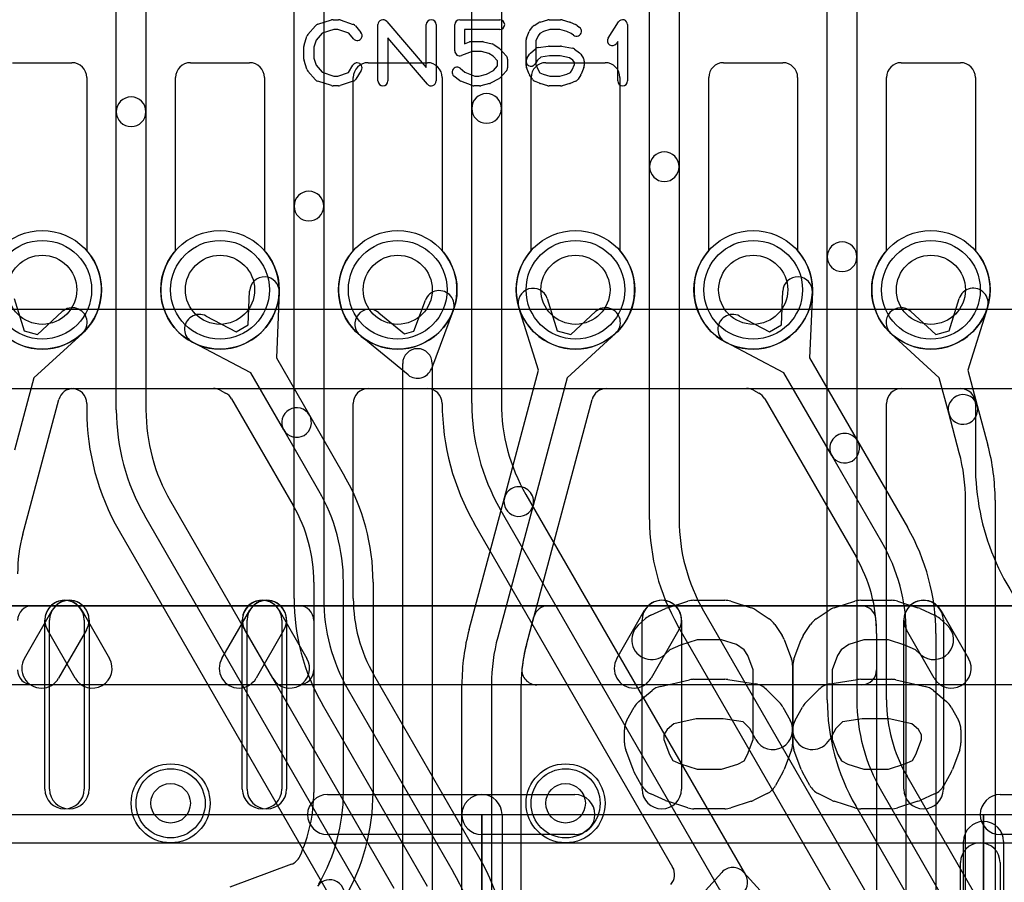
# Model space of a CAD drawing. Extents: x 0 to 20.5, y -0.5 to 20.
# Tile 22 of 25: x 7.6 to 12.6, y 13.1 to 17.5. Entities that reach past the tile are written whole.
import ezdxf

# ---------------------------------------------------------------- set-up
doc = ezdxf.new("R2010")
doc.units = 0
for name, color, linetype in [('Hole', 1, 'CONTINUOUS'), ('L1', 3, 'CONTINUOUS'), ('L2', 3, 'CONTINUOUS'), ('L3', 3, 'CONTINUOUS'), ('L4', 3, 'CONTINUOUS'), ('PartsArea-A', 111, 'CONTINUOUS'), ('PartsArea-B', 111, 'CONTINUOUS'), ('PartsSilk-A', 221, 'CONTINUOUS'), ('PartsSilk-B', 221, 'CONTINUOUS'), ('Resist-A', 2, 'CONTINUOUS'), ('Resist-B', 2, 'CONTINUOUS'), ('Silk-A', 140, 'CONTINUOUS'), ('Silk-B', 140, 'CONTINUOUS')]:
    doc.layers.add(name, color=color, linetype=linetype)

msp = doc.modelspace()

# ---------------------------------------------------------------- linework, layer by layer
at = {"layer": 'Hole'}
for centre, radius in [((7.75, 16.1), 0.175), ((8.65, 16.1), 0.175), ((9.55, 16.1), 0.175), ((10.45, 16.1), 0.175), ((11.35, 16.1), 0.175), ((12.25, 16.1), 0.175), ((8.4, 13.5), 0.1), ((10.4, 13.5), 0.1)]:
    msp.add_circle(centre, radius, dxfattribs=at)
at = {"layer": 'L1'}
for p, q in [((7.6, 17.25), (7.9, 17.25)), ((8.5, 17.25), (8.8, 17.25)), ((9.4, 17.25), (9.7, 17.25)), ((10.3, 17.25), (10.6, 17.25)), ((11.2, 17.25), (11.5, 17.25)), ((12.1, 17.25), (12.4, 17.25)), ((7.975, 17.175), (7.975, 16.29843)), ((8.425, 16.29843), (8.425, 17.175)), ((8.875, 17.175), (8.875, 16.29843)), ((9.325, 16.29843), (9.325, 17.175)), ((9.775, 17.175), (9.775, 16.29843)), ((10.225, 16.29843), (10.225, 17.175)), ((10.675, 17.175), (10.675, 16.29843)), ((11.125, 16.29843), (11.125, 17.175)), ((11.575, 17.175), (11.575, 16.29843)), ((12.025, 16.29843), (12.025, 17.175)), ((12.475, 17.175), (12.475, 16.29843)), ((7.60686, 16.05515), (7.65797, 15.89201)), ((8.79273, 15.92288), (8.79987, 16.09373)), ((8.94973, 16.08747), (8.93583, 15.75492)), ((10.30686, 16.05515), (10.35797, 15.89201)), ((11.49273, 15.92288), (11.49987, 16.09373)), ((11.64973, 16.08747), (11.63583, 15.75492)), ((12.34203, 15.89201), (12.39314, 16.05515)), ((9.6314, 15.89037), (9.69039, 16.04719)), ((10.26322, 15.69269), (10.16372, 16.01031)), ((12.53628, 16.01031), (12.43678, 15.69268)), ((7.72569, 15.87384), (7.85154, 15.98959)), ((8.5805, 15.96708), (8.732, 15.88785)), ((9.45482, 15.98407), (9.58431, 15.87776)), ((9.83079, 15.99437), (9.7202, 15.70037)), ((10.42569, 15.87384), (10.55154, 15.98959)), ((11.2805, 15.96708), (11.432, 15.88785)), ((12.14846, 15.98959), (12.27431, 15.87384)), ((8.732, 15.88785), (8.79273, 15.92288)), ((11.432, 15.88785), (11.49273, 15.92288)), ((7.65797, 15.89201), (7.72569, 15.87384)), ((7.95308, 15.87919), (7.7081, 15.65386)), ((9.60241, 15.66881), (9.35964, 15.86813)), ((9.58431, 15.87776), (9.6314, 15.89037)), ((10.35797, 15.89201), (10.42569, 15.87384)), ((10.65308, 15.87919), (10.4081, 15.65386)), ((12.2919, 15.65387), (12.04692, 15.87919)), ((12.27431, 15.87384), (12.34203, 15.89201)), ((8.80594, 15.67991), (8.51098, 15.83416)), ((11.50593, 15.67991), (11.21098, 15.83416)), ((8.93583, 15.75492), (9.10296, 15.46544)), ((9.575, 8.99499), (9.575, 15.72678)), ((9.725, 15.72678), (9.725, 8.99499)), ((11.63583, 15.75492), (11.87795, 15.33554)), ((8.97306, 15.39044), (8.80594, 15.67991)), ((10.09024, 15.04713), (10.26322, 15.69269)), ((11.74805, 15.26054), (11.50593, 15.67991)), ((12.43678, 15.69268), (12.48475, 15.51365)), ((7.7081, 15.65386), (7.61013, 15.28823)), ((10.4081, 15.65386), (10.23512, 15.00831)), ((12.33987, 15.47483), (12.2919, 15.65387)), ((7.90652, 15.59996), (8.61664, 15.59996)), ((8.65137, 15.59143), (8.67848, 15.57726)), ((10.60652, 15.59996), (11.31664, 15.59996)), ((11.35137, 15.59143), (11.37848, 15.57726)), ((7.65145, 14.86273), (7.8341, 15.54439)), ((8.70868, 15.5483), (9.02114, 15.00708)), ((10.20145, 14.30288), (10.5341, 15.54439)), ((11.40868, 15.5483), (11.87113, 14.74729)), ((12.48475, 15.51365), (12.53837, 15.31357)), ((9.10296, 15.46544), (9.28098, 15.1571)), ((12.39348, 15.27475), (12.33987, 15.47483)), ((9.15107, 15.0821), (8.97306, 15.39044)), ((11.87795, 15.33554), (12.13097, 14.89732)), ((12.00107, 14.82232), (11.74805, 15.26054)), ((9.91163, 14.38053), (10.09024, 15.04713)), ((10.23512, 15.00831), (10.05652, 14.34171)), ((12.425, 11.46437), (12.425, 15.03533)), ((12.575, 15.03533), (12.575, 11.46437)), ((9.12496, 14.6196), (9.12496, 14.17497)), ((9.275, 13.55537), (9.275, 14.6196)), ((9.425, 14.6196), (9.425, 13.55537)), ((7.70001, 14.5), (9.04999, 14.5)), ((10.3118, 14.5), (11.89695, 14.5)), ((9.12496, 14.42503), (9.12496, 13.55537)), ((10.20145, 14.30288), (10.23938, 14.44443)), ((11.97496, 14.35981), (11.97496, 14.17497)), ((11.97496, 14.35981), (11.97496, 12.89441)), ((12.125, 11.55231), (12.125, 14.3598)), ((12.275, 14.3598), (12.275, 11.55231)), ((9.04999, 14.1), (7.70001, 14.1)), ((9.875, 8.84115), (9.875, 14.10231)), ((10.025, 14.10231), (10.025, 8.84115)), ((10.17504, 8.84115), (10.17504, 14.10231)), ((11.89999, 14.1), (10.25379, 14.1)), ((9.01153, 13.19144), (8.69956, 13.0755))]:
    msp.add_line(p, q, dxfattribs=at)
for centre, radius in [((7.75, 16.1), 0.3), ((8.65, 16.1), 0.3), ((9.55, 16.1), 0.3), ((10.45, 16.1), 0.3), ((11.35, 16.1), 0.3), ((12.25, 16.1), 0.3), ((8.4, 13.5), 0.2), ((10.4, 13.5), 0.2)]:
    msp.add_circle(centre, radius, dxfattribs=at)
for centre, radius, start, end in [((7.9, 17.175), 0.075, 0, 90), ((8.5, 17.175), 0.075, 90, 180), ((8.8, 17.175), 0.075, 0, 90), ((9.4, 17.175), 0.075, 90, 180), ((9.7, 17.175), 0.075, 0, 90), ((10.3, 17.175), 0.075, 90, 180), ((10.6, 17.175), 0.075, 0, 90), ((11.2, 17.175), 0.075, 90, 180), ((11.5, 17.175), 0.075, 0, 90), ((12.1, 17.175), 0.075, 90, 180), ((12.4, 17.175), 0.075, 0, 90), ((7.75, 16.1), 0.3, 138.59057, 41.40943), ((8.65, 16.1), 0.3, 138.59057, 41.40943), ((9.55, 16.1), 0.3, 138.59057, 41.40943), ((10.45, 16.1), 0.3, 138.59057, 41.40943), ((11.35, 16.1), 0.3, 138.59057, 41.40943), ((12.25, 16.1), 0.3, 138.59057, 41.40943), ((8.8748, 16.0906), 0.075, -2.39199, 177.60652), ((11.5748, 16.0906), 0.075, -2.39199, 177.60652), ((10.23529, 16.03273), 0.075, 17.39367, -162.60636), ((12.46471, 16.03273), 0.075, -17.39367, 162.60636), ((9.76059, 16.02078), 0.075, -20.61684, 159.38589), ((7.90231, 15.93439), 0.075, -47.39381, 132.60702), ((10.60231, 15.93439), 0.075, -47.39381, 132.60702), ((12.09769, 15.93439), 0.075, 47.39381, -132.60702), ((8.54574, 15.90062), 0.075, 62.38947, -117.60774), ((9.40723, 15.9261), 0.075, 50.61599, -129.38682), ((11.24574, 15.90062), 0.075, 62.38947, -117.60774), ((9.65, 15.72678), 0.075, 0, 180), ((9.65, 15.72678), 0.075, -129.38401, -20.61684), ((7.90652, 15.52499), 0.07497, 90, 165.0036), ((8.61664, 15.52499), 0.07497, 62.4027, 90), ((8.64375, 15.51082), 0.07497, 29.99513, 62.4027), ((10.60652, 15.52499), 0.07497, 90, 165.0036), ((11.31664, 15.52499), 0.07497, 62.4027, 90), ((11.34375, 15.51082), 0.07497, 29.99513, 62.4027), ((12.41231, 15.49424), 0.075, 14.99982, -165.00034), ((12.41231, 15.49424), 0.075, -165.00018, 14.99974), ((9.03801, 15.42794), 0.075, 30.00073, -150.00002), ((9.03801, 15.42794), 0.075, -149.99927, 29.99974), ((11.813, 15.29804), 0.075, 30.00073, -149.99867), ((11.813, 15.29804), 0.075, -149.99927, 29.99937), ((11.5, 15.03533), 1.075, 0, 15.00069), ((11.5, 15.03533), 0.925, 0, 15.00076), ((8.35, 14.6196), 1.075, 0, 29.99993), ((8.35, 14.6196), 0.925, 0, 30.00011), ((10.16268, 15.02772), 0.075, -14.99982, 165.0004), ((10.16268, 15.02772), 0.075, 165.00018, -15.00017), ((8.35, 14.61961), 0.77496, -0.00074, 29.99918), ((8.4, 14.66215), 0.77496, 164.99953, 180), ((11.2, 14.35981), 1.075, -0.00053, 30.00065), ((11.2, 14.35981), 0.925, -0.00062, 30.00064), ((11.2, 14.3598), 0.77496, 0.00074, 30.00083), ((7.70001, 14.42503), 0.07497, 90, 180), ((9.04999, 14.42503), 0.07497, 0, 90), ((10.3118, 14.42503), 0.07497, 90, 165.0036), ((11.89695, 14.42503), 0.07497, 5.35012, 90), ((11.2, 14.35981), 0.77496, 0, 5.34651), ((10.95, 14.10231), 1.075, 165.00054, 180), ((10.95, 14.10231), 0.925, 165.00056, 180), ((10.95, 14.1023), 0.77496, 164.99953, 179.99926), ((10.95, 14.1023), 0.77496, 164.99953, 174.04126), ((7.70001, 14.17497), 0.07497, 180, -90), ((9.04999, 14.17497), 0.07497, -90, 0), ((10.25379, 14.17497), 0.07497, 174.043, -90), ((11.89999, 14.17497), 0.07497, -90, 0), ((8.34999, 13.55538), 0.77497, -24.80478, -0.00074), ((8.35, 13.55537), 0.925, -30.00015, 0), ((8.35, 13.55537), 1.075, -29.99993, 0), ((8.98541, 13.26171), 0.07497, -69.60944, -24.8045), ((9.20573, 13.03754), 0.075, -24.80875, 144.80333)]:
    msp.add_arc(centre, radius, start, end, dxfattribs=at)
at = {"layer": 'L2'}
msp.add_line((1.17497, 15.6), (18.82503, 15.6), dxfattribs=at)
for centre in [(8.4, 13.5), (10.4, 13.5)]:
    msp.add_circle(centre, 0.2, dxfattribs=at)
at = {"layer": 'L3'}
for p, q in [((8.125, 17.00142), (8.125, 18.48619)), ((8.275, 18.48619), (8.275, 17.00142)), ((9.025, 16.52379), (9.025, 18.48619)), ((9.175, 18.48619), (9.175, 16.52379)), ((9.925, 17.0184), (9.925, 18.48619)), ((10.075, 18.48619), (10.075, 17.0184)), ((10.825, 16.7233), (10.825, 18.48619)), ((10.975, 18.48619), (10.975, 16.7233)), ((11.725, 16.26709), (11.725, 18.48619)), ((11.875, 18.48619), (11.875, 16.26709)), ((9.925, 15.5268), (9.925, 17.0184)), ((10.075, 17.0184), (10.075, 15.5268)), ((8.125, 15.49283), (8.125, 17.00142)), ((8.275, 17.00142), (8.275, 15.49283)), ((10.825, 14.9366), (10.825, 16.7233)), ((10.975, 16.7233), (10.975, 14.9366)), ((9.025, 14.53757), (9.025, 16.52379)), ((9.175, 16.52379), (9.175, 14.53757)), ((11.725, 14.02417), (11.725, 16.26709)), ((11.875, 16.26709), (11.875, 14.02417)), ((7.60001, 15.6), (7.89999, 15.6)), ((9.40001, 15.6), (9.69999, 15.6)), ((12.10001, 15.6), (12.39999, 15.6)), ((7.97496, 15.52503), (7.97496, 15.49283)), ((9.32504, 14.53757), (9.32504, 15.52503)), ((12.02504, 14.02417), (12.02504, 15.52503)), ((12.47496, 15.52503), (12.47496, 15.21421)), ((10.19893, 15.0643), (11.31144, 13.13736)), ((8.39893, 15.03033), (9.53098, 13.06955)), ((11.18154, 13.06236), (10.06902, 14.9893)), ((9.40107, 12.99455), (8.26902, 14.95533)), ((9.93946, 14.91361), (10.94208, 13.17702)), ((8.13908, 14.88031), (9.26246, 12.93455)), ((11.09893, 14.4741), (12.13098, 12.68654)), ((12.00107, 12.61154), (10.96902, 14.3991)), ((9.96092, 13.22855), (9.42886, 14.15011)), ((9.29893, 14.07507), (9.83098, 13.15353)), ((9.70107, 13.07853), (9.16902, 14.00007)), ((12.56091, 12.88837), (12.12887, 13.63669)), ((11.99893, 13.56167), (12.43098, 12.81334)), ((12.30107, 12.73834), (11.86902, 13.48667)), ((10.72959, 12.64263), (11.19099, 13.1503)), ((11.30199, 13.1503), (11.76339, 12.64263))]:
    msp.add_line(p, q, dxfattribs=at)
for centre in [(8.4, 13.5), (10.4, 13.5)]:
    msp.add_circle(centre, 0.2, dxfattribs=at)
for centre, radius, start, end in [((8.2, 17.00142), 0.075, 0, 180), ((10, 17.0184), 0.075, 0, 180), ((10, 17.0184), 0.075, 180, 0), ((8.2, 17.00142), 0.075, 180, 0), ((10.9, 16.7233), 0.075, 0, 180), ((10.9, 16.7233), 0.075, 180, 0), ((9.1, 16.52379), 0.075, 0, 180), ((9.1, 16.52379), 0.075, 180, 0), ((11.8, 16.26709), 0.075, 0, 180), ((11.8, 16.26709), 0.075, 180, 0), ((7.89999, 15.52503), 0.07497, 0, 90), ((9.40001, 15.52503), 0.07497, 90, 180), ((9.69999, 15.52503), 0.07497, 0.07643, 90), ((12.10001, 15.52503), 0.07497, 90, 180), ((12.39999, 15.52503), 0.07497, 0, 90), ((11, 15.5268), 1.22504, -179.92189, -150.0001), ((11, 15.5268), 1.075, 180, -150.00013), ((11, 15.5268), 0.925, 180, -149.99989), ((9.2, 15.49283), 1.22504, 180, -150.0001), ((9.2, 15.49283), 1.075, 180, -150.00013), ((9.2, 15.49283), 0.925, 180, -149.99989), ((13.7, 15.21423), 1.22504, -179.99907, -134.99967), ((9.87415, 14.8768), 0.07497, 29.40646, 29.99513), ((11.9, 14.9366), 1.075, 180, -149.99984), ((11.9, 14.9366), 0.925, 180, -149.99989), ((10.1, 14.53757), 1.075, 180, -150.00007), ((10.1, 14.53757), 0.925, 180, -149.99989), ((10.1, 14.53757), 0.77496, 180, -150.00146), ((12.8, 14.02417), 1.075, 180, -149.99984), ((12.8, 14.02417), 0.925, 180, -149.99989), ((12.8, 14.02418), 0.77496, -179.99926, -149.99917), ((8.9, 12.61603), 1.22504, 0, 29.9999), ((10.87715, 13.13954), 0.07497, -42.26443, 29.99513), ((11.24649, 13.09986), 0.075, 42.26547, 137.73453), ((8.9, 12.61603), 1.075, 0, 29.99987), ((11.24649, 13.09986), 0.075, -149.99927, 30.00002)]:
    msp.add_arc(centre, radius, start, end, dxfattribs=at)
at = {"layer": 'L4'}
for p, q in [((7.6, 17.25), (7.9, 17.25)), ((8.5, 17.25), (8.8, 17.25)), ((9.4, 17.25), (9.7, 17.25)), ((10.3, 17.25), (10.6, 17.25)), ((11.2, 17.25), (11.5, 17.25)), ((12.1, 17.25), (12.4, 17.25)), ((7.975, 17.175), (7.975, 16.29843)), ((8.425, 16.29843), (8.425, 17.175)), ((8.875, 17.175), (8.875, 16.29843)), ((9.325, 16.29843), (9.325, 17.175)), ((9.775, 17.175), (9.775, 16.29843)), ((10.225, 16.29843), (10.225, 17.175)), ((10.675, 17.175), (10.675, 16.29843)), ((11.125, 16.29843), (11.125, 17.175)), ((11.575, 17.175), (11.575, 16.29843)), ((12.025, 16.29843), (12.025, 17.175)), ((12.475, 17.175), (12.475, 16.29843)), ((1.17497, 15.59996), (18.82503, 15.59996)), ((0.67497, 14.5), (19.32503, 14.5)), ((19.325, 14.1), (0.675, 14.1))]:
    msp.add_line(p, q, dxfattribs=at)
for centre, radius in [((7.75, 16.1), 0.3), ((8.65, 16.1), 0.3), ((9.55, 16.1), 0.3), ((10.45, 16.1), 0.3), ((11.35, 16.1), 0.3), ((12.25, 16.1), 0.3), ((8.4, 13.5), 0.2), ((10.4, 13.5), 0.2)]:
    msp.add_circle(centre, radius, dxfattribs=at)
for centre, radius, start, end in [((7.9, 17.175), 0.075, 0, 90), ((8.5, 17.175), 0.075, 90, 180), ((8.8, 17.175), 0.075, 0, 90), ((9.4, 17.175), 0.075, 90, 180), ((9.7, 17.175), 0.075, 0, 90), ((10.3, 17.175), 0.075, 90, 180), ((10.6, 17.175), 0.075, 0, 90), ((11.2, 17.175), 0.075, 90, 180), ((11.5, 17.175), 0.075, 0, 90), ((12.1, 17.175), 0.075, 90, 180), ((12.4, 17.175), 0.075, 0, 90), ((7.75, 16.1), 0.3, 138.59057, 41.40943), ((8.65, 16.1), 0.3, 138.59057, 41.40943), ((9.55, 16.1), 0.3, 138.59057, 41.40943), ((10.45, 16.1), 0.3, 138.59057, 41.40943), ((11.35, 16.1), 0.3, 138.59057, 41.40943), ((12.25, 16.1), 0.3, 138.59057, 41.40943)]:
    msp.add_arc(centre, radius, start, end, dxfattribs=at)
at = {"layer": 'PartsArea-A'}
for p, q in [((20, 14.5), (0, 14.5)), ((7.43649, 13.44283), (9.97649, 13.44283)), ((9.97649, 13.44283), (9.97649, 10.90283)), ((9.97649, 13.44283), (12.51649, 13.44283)), ((9.97649, 10.90283), (9.97649, 13.44283)), ((12.51649, 13.44283), (12.51649, 10.90283)), ((12.51649, 13.44283), (15.05649, 13.44283)), ((12.51649, 10.90283), (12.51649, 13.44283))]:
    msp.add_line(p, q, dxfattribs=at)
at = {"layer": 'PartsArea-B'}
msp.add_line((20, 14.5), (0, 14.5), dxfattribs=at)
at = {"layer": 'PartsSilk-A'}
for p, q in [((9.14516, 17.44418), (9.2146, 17.4664)), ((9.22222, 17.46759), (9.25, 17.46759)), ((9.2579, 17.46631), (9.32457, 17.44409)), ((9.49398, 17.45886), (9.69444, 17.22499)), ((9.86389, 17.46759), (10.06667, 17.46759)), ((10.24004, 17.43818), (10.26504, 17.45299)), ((10.27091, 17.45552), (10.3098, 17.46663)), ((10.31667, 17.46759), (10.375, 17.46759)), ((10.38187, 17.46663), (10.42076, 17.45552)), ((10.42317, 17.45469), (10.45095, 17.44358)), ((10.61513, 17.3747), (10.66791, 17.45618)), ((9.09508, 17.39239), (9.13397, 17.43683)), ((9.22612, 17.41759), (9.16702, 17.39868)), ((9.24594, 17.41759), (9.22612, 17.41759)), ((9.30202, 17.3989), (9.24594, 17.41759)), ((9.33588, 17.43637), (9.36365, 17.40304)), ((9.45, 17.15741), (9.45, 17.44259)), ((9.69444, 17.22499), (9.69444, 17.44259)), ((9.74444, 17.44259), (9.74444, 17.15741)), ((9.83889, 17.30926), (9.83889, 17.44259)), ((10.06667, 17.41759), (9.88889, 17.41759)), ((9.88889, 17.41759), (9.88889, 17.34554)), ((10.20192, 17.37442), (10.21581, 17.40776)), ((10.21889, 17.41315), (10.23278, 17.43167)), ((10.28775, 17.40833), (10.2698, 17.39769)), ((10.32017, 17.41759), (10.28775, 17.40833)), ((10.3715, 17.41759), (10.32017, 17.41759)), ((10.40579, 17.40779), (10.3715, 17.41759)), ((10.42895, 17.39853), (10.40579, 17.40779)), ((10.45729, 17.43989), (10.47118, 17.42878)), ((10.71389, 17.44259), (10.71389, 17.15741)), ((9.07614, 17.33894), (9.09003, 17.38339)), ((9.13618, 17.36344), (9.125, 17.32766)), ((9.16702, 17.39868), (9.13618, 17.36344)), ((9.32523, 17.37104), (9.30202, 17.3989)), ((9.70046, 17.14114), (9.5, 17.37501)), ((9.5, 17.37501), (9.5, 17.15741)), ((9.88889, 17.34554), (9.91332, 17.35484)), ((9.92222, 17.35648), (9.97778, 17.35648)), ((9.98384, 17.35573), (10.02828, 17.34462)), ((10.2, 17.23519), (10.2, 17.36481)), ((10.26077, 17.38565), (10.25, 17.35981)), ((10.25, 17.35981), (10.25, 17.24019)), ((10.2698, 17.39769), (10.26077, 17.38565)), ((10.43994, 17.38974), (10.42895, 17.39853)), ((10.66389, 17.35801), (10.65709, 17.34752)), ((10.66389, 17.15741), (10.66389, 17.35801)), ((9.075, 17.26852), (9.075, 17.33148)), ((9.125, 17.32766), (9.125, 17.27234)), ((9.92682, 17.30648), (9.87279, 17.2859)), ((9.9747, 17.30648), (9.92682, 17.30648)), ((10.01196, 17.29717), (9.9747, 17.30648)), ((10.03609, 17.34117), (10.06387, 17.32265)), ((10.06843, 17.31875), (10.09899, 17.28542)), ((10.22228, 17.29832), (10.24728, 17.32054)), ((10.26041, 17.32661), (10.31319, 17.33402)), ((10.31667, 17.33426), (10.375, 17.33426)), ((10.3799, 17.33377), (10.43546, 17.32266)), ((10.44544, 17.31824), (10.47044, 17.29972)), ((9.09003, 17.21661), (9.07614, 17.26106)), ((9.125, 17.27234), (9.13618, 17.23656)), ((10.03362, 17.28273), (10.01196, 17.29717)), ((10.05556, 17.25879), (10.03362, 17.28273)), ((10.05556, 17.2338), (10.05556, 17.25879)), ((10.10556, 17.26852), (10.10556, 17.22407)), ((10.2038, 17.27066), (10.21769, 17.29288)), ((10.25818, 17.26333), (10.2462, 17.24416)), ((10.27485, 17.27814), (10.25818, 17.26333)), ((10.31842, 17.28426), (10.27485, 17.27814)), ((10.37252, 17.28426), (10.31842, 17.28426)), ((10.42017, 17.27473), (10.37252, 17.28426)), ((10.43687, 17.26236), (10.42017, 17.27473)), ((10.44444, 17.25024), (10.43687, 17.26236)), ((10.47676, 17.29287), (10.49064, 17.27065)), ((10.49444, 17.25741), (10.49444, 17.23519)), ((9.13397, 17.16317), (9.09508, 17.20761)), ((9.13618, 17.23656), (9.16702, 17.20132)), ((9.16702, 17.20132), (9.22612, 17.18241)), ((9.30023, 17.2005), (9.32324, 17.23732)), ((9.36564, 17.21082), (9.33787, 17.16638)), ((9.86562, 17.22137), (9.89034, 17.2016)), ((9.89034, 17.2016), (9.94071, 17.18241)), ((9.99928, 17.19203), (10.03446, 17.21079)), ((10.03446, 17.21079), (10.05556, 17.2338)), ((10.09899, 17.20717), (10.06843, 17.17384)), ((10.21581, 17.19224), (10.20192, 17.22558)), ((10.25, 17.24019), (10.26118, 17.21336)), ((10.26118, 17.21336), (10.26992, 17.19937)), ((10.4248, 17.19981), (10.43327, 17.21336)), ((10.43327, 17.21336), (10.44444, 17.24019)), ((10.44444, 17.24019), (10.44444, 17.25024)), ((10.49252, 17.22558), (10.47864, 17.19224)), ((9.2146, 17.1336), (9.14516, 17.15582)), ((9.22612, 17.18241), (9.24594, 17.18241)), ((9.24594, 17.18241), (9.30023, 17.2005)), ((9.32457, 17.15591), (9.2579, 17.13369)), ((9.86216, 17.16011), (9.83438, 17.18233)), ((9.92721, 17.13405), (9.86888, 17.15627)), ((9.94071, 17.18241), (9.96081, 17.18241)), ((9.96081, 17.18241), (9.99928, 17.19203)), ((10.06176, 17.16868), (10.02009, 17.14646)), ((10.23158, 17.16638), (10.21769, 17.1886)), ((10.26763, 17.14567), (10.24263, 17.15678)), ((10.26992, 17.19937), (10.28633, 17.19208)), ((10.28633, 17.19208), (10.32017, 17.18241)), ((10.32017, 17.18241), (10.3715, 17.18241)), ((10.3715, 17.18241), (10.40579, 17.19221)), ((10.40579, 17.19221), (10.4248, 17.19981)), ((10.45095, 17.15642), (10.42317, 17.14531)), ((10.47676, 17.1886), (10.46287, 17.16638)), ((9.25, 17.13241), (9.22222, 17.13241)), ((9.96389, 17.13241), (9.93611, 17.13241)), ((10.01439, 17.14427), (9.96995, 17.13316)), ((10.3098, 17.13337), (10.27091, 17.14448)), ((10.375, 17.13241), (10.31667, 17.13241)), ((10.42076, 17.14448), (10.38187, 17.13337)), ((11.76013, 14.48964), (11.86383, 14.52298)), ((11.89444, 14.52778), (12.05, 14.52778)), ((12.08061, 14.52298), (12.18431, 14.48964)), ((7.65964, 14.23323), (7.80038, 14.47768)), ((8.65964, 14.23323), (8.80038, 14.47768)), ((10.65964, 14.23323), (10.80038, 14.47768)), ((11.66861, 14.43321), (11.73528, 14.47765)), ((12.19473, 14.48563), (12.26881, 14.4523)), ((7.78704, 13.57222), (7.78704, 14.42778)), ((7.98704, 14.42778), (7.98704, 13.57222)), ((8.78704, 13.57222), (8.78704, 14.42778)), ((8.98704, 14.42778), (8.98704, 13.57222)), ((10.78704, 13.57222), (10.78704, 14.42778)), ((10.98704, 14.42778), (10.98704, 13.57222)), ((12.29468, 14.43544), (12.33171, 14.40211)), ((7.9737, 14.37788), (7.83296, 14.13343)), ((8.9737, 14.37788), (8.83296, 14.13343)), ((10.9737, 14.37788), (10.83296, 14.13343)), ((11.60383, 14.3499), (11.64086, 14.40546)), ((11.55623, 14.22917), (11.59327, 14.32917)), ((11.91012, 14.32778), (11.83461, 14.3035)), ((12.03432, 14.32778), (11.91012, 14.32778)), ((12.11777, 14.30095), (12.03432, 14.32778)), ((11.79618, 14.27789), (11.77675, 14.24872)), ((11.83461, 14.3035), (11.79618, 14.27789)), ((12.1725, 14.27633), (12.11777, 14.30095)), ((12.19791, 14.25345), (12.1725, 14.27633)), ((11.77675, 14.24872), (11.75, 14.17652)), ((11.55, 13.80556), (11.55, 14.19444)), ((11.75, 14.17652), (11.75, 13.82348)), ((11.73811, 14.10434), (11.87885, 14.12656)), ((11.89444, 14.12778), (12.05, 14.12778)), ((12.07196, 14.12534), (12.22011, 14.092)), ((11.61632, 14.0096), (11.68298, 14.07627)), ((12.26217, 14.07126), (12.32883, 14.01571)), ((11.56258, 13.92079), (11.59962, 13.98746)), ((12.35223, 13.98746), (12.38927, 13.92079)), ((11.80142, 13.91186), (11.76766, 13.87809)), ((11.90229, 13.92778), (11.80142, 13.91186)), ((12.03889, 13.92778), (11.90229, 13.92778)), ((12.15266, 13.90218), (12.03889, 13.92778)), ((11.76766, 13.87809), (11.73742, 13.82365)), ((12.18646, 13.87401), (12.15266, 13.90218)), ((12.20185, 13.84631), (12.18646, 13.87401)), ((12.40185, 13.87222), (12.40185, 13.80556)), ((11.75, 13.82348), (11.77816, 13.74745)), ((12.17369, 13.74745), (12.20185, 13.82348)), ((12.20185, 13.82348), (12.20185, 13.84631)), ((11.59327, 13.67083), (11.55623, 13.77083)), ((12.39562, 13.77083), (12.35858, 13.67083)), ((11.77816, 13.74745), (11.79647, 13.7145)), ((11.79647, 13.7145), (11.82862, 13.69842)), ((12.11777, 13.69905), (12.15648, 13.71646)), ((12.15648, 13.71646), (12.17369, 13.74745)), ((11.82862, 13.69842), (11.91012, 13.67222)), ((11.91012, 13.67222), (12.03432, 13.67222)), ((12.03432, 13.67222), (12.11777, 13.69905)), ((11.63665, 13.59033), (11.59962, 13.657)), ((12.35223, 13.657), (12.3152, 13.59033)), ((9.19513, 13.54443), (9.97649, 13.54443)), ((9.97649, 13.54443), (10.44685, 13.54443)), ((11.74602, 13.51611), (11.67935, 13.54944)), ((12.26881, 13.5477), (12.19473, 13.51437)), ((12.6013, 13.54443), (13.15055, 13.54443)), ((11.86383, 13.47702), (11.76013, 13.51036)), ((12.05, 13.47222), (11.89444, 13.47222)), ((12.18431, 13.51036), (12.08061, 13.47702)), ((9.87489, 10.90283), (9.87489, 13.44283)), ((10.07809, 13.44283), (10.07809, 10.90283)), ((10.07809, 13.44283), (10.07809, 10.90283)), ((9.87489, 13.34123), (9.19513, 13.34123)), ((9.87489, 10.90283), (9.87489, 13.34123)), ((10.44685, 13.34123), (9.97649, 13.34123)), ((13.15055, 13.34123), (12.6013, 13.34123)), ((12.41489, 10.90283), (12.41489, 13.30639)), ((12.61809, 13.30639), (12.61809, 10.90283))]:
    msp.add_line(p, q, dxfattribs=at)
for centre, radius, start, end in [((9.22222, 17.44259), 0.025, 90, 107.74642), ((9.25, 17.44259), 0.025, 71.57954, 90), ((9.475, 17.44259), 0.025, 40.60378, 180), ((9.71944, 17.44259), 0.025, 0, 180), ((9.86389, 17.44259), 0.025, 90, 180), ((10.06667, 17.44259), 0.025, -90, 90), ((10.27778, 17.43148), 0.025, 105.94854, 120.63752), ((10.31667, 17.44259), 0.025, 90, 105.94854), ((10.375, 17.44259), 0.025, 74.05146, 90), ((10.41389, 17.43148), 0.025, 68.2071, 74.05146), ((10.68889, 17.44259), 0.025, 0, 147.06619), ((9.15278, 17.42037), 0.025, 107.74642, 138.81192), ((9.31667, 17.42037), 0.025, 39.7909, 71.57954), ((9.34444, 17.38704), 0.025, -140.2091, 39.8005), ((10.23889, 17.39815), 0.025, 143.1301, 157.39424), ((10.25278, 17.41667), 0.025, 120.63752, 143.1301), ((10.45556, 17.40926), 0.025, -128.66697, 51.34522), ((10.44167, 17.42037), 0.025, 51.33303, 68.2071), ((9.11389, 17.37593), 0.025, 138.81192, 162.63777), ((9.92222, 17.33148), 0.025, 90, 110.85364), ((9.97778, 17.33148), 0.025, 75.96932, 90), ((10.225, 17.36481), 0.025, 157.39424, 180), ((10.63611, 17.36111), 0.025, 147.06646, -32.93381), ((9.1, 17.33148), 0.025, 162.63777, 180), ((9.86389, 17.30926), 0.025, 180, -69.1435), ((10.02222, 17.32037), 0.025, 56.30358, 75.96376), ((10.05, 17.30185), 0.025, 42.5203, 56.30993), ((10.26389, 17.30185), 0.025, 98.00047, 131.62783), ((10.31667, 17.30926), 0.025, 90, 98.00047), ((10.375, 17.30926), 0.025, 78.69456, 90), ((10.43056, 17.29815), 0.025, 53.47387, 78.69456), ((9.1, 17.26852), 0.025, 180, -162.63777), ((10.08056, 17.26852), 0.025, 0, 42.51745), ((10.225, 17.25741), 0.025, 147.99462, -32.01002), ((10.23889, 17.27963), 0.025, 131.62783, 147.99462), ((10.45556, 17.27963), 0.025, 31.98594, 53.47387), ((10.46944, 17.25741), 0.025, 0, 31.98594), ((9.11389, 17.22407), 0.025, -162.63777, -138.81192), ((9.34444, 17.22407), 0.025, -32.00538, 147.99925), ((9.85, 17.20185), 0.025, 51.33303, -128.65478), ((10.08056, 17.22407), 0.025, -42.5203, 0), ((10.225, 17.23519), 0.025, 180, -157.39424), ((10.46944, 17.23519), 0.025, -22.60576, 0), ((9.15278, 17.17963), 0.025, -138.81192, -107.74642), ((9.31667, 17.17963), 0.025, -71.57954, -32.00538), ((9.475, 17.15741), 0.025, 180, 0), ((9.71944, 17.15741), 0.025, -139.39622, 0), ((9.87778, 17.17963), 0.025, -128.66697, -110.85364), ((10.05, 17.19074), 0.025, -61.9383, -42.51745), ((10.23889, 17.20185), 0.025, -157.39424, -147.99462), ((10.25278, 17.17963), 0.025, -147.99462, -113.95086), ((10.44167, 17.17963), 0.025, -68.2071, -32.00538), ((10.45556, 17.20185), 0.025, -32.00538, -22.60576), ((10.68889, 17.15741), 0.025, 180, 0), ((9.22222, 17.15741), 0.025, -107.74642, -90), ((9.25, 17.15741), 0.025, -90, -71.57954), ((9.93611, 17.15741), 0.025, -110.8565, -90), ((9.96389, 17.15741), 0.025, -90, -75.96376), ((10.00833, 17.16852), 0.025, -75.96932, -61.9318), ((10.27778, 17.16852), 0.025, -113.95086, -105.94854), ((10.31667, 17.15741), 0.025, -105.94854, -90), ((10.375, 17.15741), 0.025, -90, -74.05146), ((10.41389, 17.16852), 0.025, -74.05146, -68.2071), ((7.88704, 14.42778), 0.1, 0, 180), ((7.88704, 14.42778), 0.1, -29.93392, 150.06918), ((8.88704, 14.42778), 0.1, 0, 180), ((8.88704, 14.42778), 0.1, -29.93392, 150.06918), ((10.88704, 14.42778), 0.1, 0, 180), ((10.88704, 14.42778), 0.1, -29.93392, 150.06918), ((11.89444, 14.42778), 0.1, 90, 107.82434), ((12.05, 14.42778), 0.1, 72.17566, 90), ((11.79074, 14.39444), 0.1, 107.82434, 123.68371), ((12.1537, 14.39444), 0.1, 65.77513, 72.17566), ((11.72407, 14.35), 0.1, 123.68371, 146.31629), ((12.22778, 14.36111), 0.1, 48.01151, 65.77513), ((12.26481, 14.32778), 0.1, -131.98849, 48.01022), ((11.68704, 14.29444), 0.1, 146.31629, 159.67666), ((7.7463, 14.18333), 0.1, 150.06608, -29.93082), ((8.7463, 14.18333), 0.1, 150.06608, -29.93082), ((10.7463, 14.18333), 0.1, 150.06608, -29.93082), ((11.65, 14.19444), 0.1, 159.67666, 180), ((11.89444, 14.02778), 0.1, 90, 98.96875), ((12.05, 14.02778), 0.1, 77.31459, 90), ((11.7537, 14.00556), 0.1, 98.96875, 135.00405), ((12.19815, 13.99444), 0.1, 50.19296, 77.31459), ((12.26481, 13.93889), 0.1, 29.05627, 50.19296), ((11.68704, 13.93889), 0.1, 135.00405, 150.94373), ((11.65, 13.87222), 0.1, 150.94373, -29.05533), ((12.30185, 13.87222), 0.1, 0, 29.05627), ((11.65, 13.80556), 0.1, 180, -159.67666), ((12.30185, 13.80556), 0.1, -20.32334, 0), ((11.68704, 13.70556), 0.1, -159.67666, -150.94873), ((12.26481, 13.70556), 0.1, -29.05127, -20.32334), ((7.88704, 13.57222), 0.1, 180, 0), ((8.88704, 13.57222), 0.1, 180, 0), ((10.88704, 13.57222), 0.1, 180, 0), ((11.72407, 13.63889), 0.1, -150.94873, -116.56249), ((12.22778, 13.63889), 0.1, -65.77513, -29.05127), ((9.19513, 13.44283), 0.1016, 90, -90), ((9.97649, 13.44283), 0.1016, 0, 180), ((9.97649, 13.44283), 0.1016, 90, -90), ((9.97649, 13.44283), 0.1016, 0, 90), ((10.44685, 13.44283), 0.1016, -90, 90), ((11.79074, 13.60556), 0.1, -116.56249, -107.82434), ((12.1537, 13.60556), 0.1, -72.17566, -65.77513), ((12.6013, 13.44283), 0.1016, 90, -90), ((11.89444, 13.57222), 0.1, -107.82434, -90), ((12.05, 13.57222), 0.1, -90, -72.17566), ((12.51649, 13.30639), 0.1016, 0, 180)]:
    msp.add_arc(centre, radius, start, end, dxfattribs=at)
at = {"layer": 'PartsSilk-B'}
for p, q in [((10.91569, 14.48964), (11.01939, 14.52298)), ((11.05, 14.52778), (11.20556, 14.52778)), ((11.23617, 14.52298), (11.33987, 14.48964)), ((7.94962, 14.47768), (8.09036, 14.23323)), ((8.94962, 14.47768), (9.09036, 14.23323)), ((10.83119, 14.4523), (10.90527, 14.48563)), ((11.36472, 14.47765), (11.43139, 14.43321)), ((12.29962, 14.47768), (12.44036, 14.23323)), ((7.76296, 13.57222), (7.76296, 14.42778)), ((7.96296, 14.42778), (7.96296, 13.57222)), ((8.76296, 13.57222), (8.76296, 14.42778)), ((8.96296, 14.42778), (8.96296, 13.57222)), ((10.76829, 14.40211), (10.80532, 14.43544)), ((12.11296, 13.57222), (12.11296, 14.42778)), ((12.31296, 14.42778), (12.31296, 13.57222)), ((7.91704, 14.13343), (7.7763, 14.37788)), ((8.91704, 14.13343), (8.7763, 14.37788)), ((11.45914, 14.40546), (11.49617, 14.3499)), ((12.26704, 14.13343), (12.1263, 14.37788)), ((11.06568, 14.32778), (10.98223, 14.30095)), ((11.18988, 14.32778), (11.06568, 14.32778)), ((11.26539, 14.3035), (11.18988, 14.32778)), ((11.50673, 14.32917), (11.54377, 14.22917)), ((10.9275, 14.27633), (10.90209, 14.25345)), ((10.98223, 14.30095), (10.9275, 14.27633)), ((11.30382, 14.27789), (11.26539, 14.3035)), ((11.32325, 14.24872), (11.30382, 14.27789)), ((11.35, 14.17652), (11.32325, 14.24872)), ((11.35, 13.82348), (11.35, 14.17652)), ((11.55, 14.19444), (11.55, 13.80556)), ((10.87989, 14.092), (11.02804, 14.12534)), ((11.05, 14.12778), (11.20556, 14.12778)), ((11.22115, 14.12656), (11.36189, 14.10434)), ((10.77117, 14.01571), (10.83783, 14.07126)), ((11.41702, 14.07627), (11.48368, 14.0096)), ((10.71073, 13.92079), (10.74777, 13.98746)), ((11.50038, 13.98746), (11.53742, 13.92079)), ((11.06111, 13.92778), (10.94734, 13.90218)), ((11.19771, 13.92778), (11.06111, 13.92778)), ((11.29858, 13.91186), (11.19771, 13.92778)), ((11.33234, 13.87809), (11.29858, 13.91186)), ((10.69815, 13.80556), (10.69815, 13.87222)), ((10.91354, 13.87401), (10.89815, 13.84631)), ((10.94734, 13.90218), (10.91354, 13.87401)), ((11.36258, 13.82365), (11.33234, 13.87809)), ((10.89815, 13.84631), (10.89815, 13.82348)), ((10.89815, 13.82348), (10.92631, 13.74745)), ((11.32184, 13.74745), (11.35, 13.82348)), ((10.74142, 13.67083), (10.70438, 13.77083)), ((11.54377, 13.77083), (11.50673, 13.67083)), ((10.92631, 13.74745), (10.94352, 13.71646)), ((10.94352, 13.71646), (10.98223, 13.69905)), ((11.27138, 13.69842), (11.30353, 13.7145)), ((11.30353, 13.7145), (11.32184, 13.74745)), ((10.98223, 13.69905), (11.06568, 13.67222)), ((11.06568, 13.67222), (11.18988, 13.67222)), ((11.18988, 13.67222), (11.27138, 13.69842)), ((10.7848, 13.59033), (10.74777, 13.657)), ((11.50038, 13.657), (11.46335, 13.59033)), ((10.90527, 13.51437), (10.83119, 13.5477)), ((11.42065, 13.54944), (11.35398, 13.51611)), ((11.01939, 13.47702), (10.91569, 13.51036)), ((11.20556, 13.47222), (11.05, 13.47222)), ((11.33987, 13.51036), (11.23617, 13.47702))]:
    msp.add_line(p, q, dxfattribs=at)
for centre, start, end in [((7.86296, 14.42778), 29.93392, -150.06918), ((7.86296, 14.42778), 0, 180), ((8.86296, 14.42778), 29.93392, -150.06918), ((8.86296, 14.42778), 0, 180), ((11.05, 14.42778), 90, 107.82282), ((11.20556, 14.42778), 72.17566, 90), ((12.21296, 14.42778), 29.93392, -150.06918), ((12.21296, 14.42778), 0, 180), ((10.9463, 14.39444), 107.82434, 114.22389), ((11.30926, 14.39444), 56.31629, 72.17718), ((10.87222, 14.36111), 114.22487, 131.98978), ((11.37593, 14.35), 33.68371, 56.3139), ((10.83519, 14.32778), 131.98849, -48.01022), ((11.41296, 14.29444), 20.32334, 33.68293), ((8.0037, 14.18333), -150.06608, 29.93082), ((9.0037, 14.18333), -150.06608, 29.93082), ((11.45, 14.19444), 0, 20.32463), ((12.3537, 14.18333), -150.06608, 29.93082), ((11.05, 14.02778), 90, 102.68268), ((11.20556, 14.02778), 81.03125, 90), ((10.90185, 13.99444), 102.68541, 129.80557), ((11.3463, 14.00556), 44.99595, 81.02821), ((10.83519, 13.93889), 129.80704, 150.94467), ((11.41296, 13.93889), 29.05627, 44.9957), ((10.79815, 13.87222), 150.94373, 180), ((11.45, 13.87222), -150.94373, 29.05533), ((10.79815, 13.80556), 180, -159.67537), ((11.45, 13.80556), -20.32334, 0), ((10.83519, 13.70556), -159.67666, -150.95123), ((11.41296, 13.70556), -29.05127, -20.32463), ((7.86296, 13.57222), 180, 0), ((8.86296, 13.57222), 180, 0), ((10.87222, 13.63889), -150.94873, -114.22389), ((11.37593, 13.63889), -63.43751, -29.04877), ((12.21296, 13.57222), 180, 0), ((10.9463, 13.60556), -114.22487, -107.82282), ((11.30926, 13.60556), -72.17566, -63.43839), ((11.05, 13.57222), -107.82434, -90), ((11.20556, 13.57222), -90, -72.17718)]:
    msp.add_arc(centre, 0.1, start, end, dxfattribs=at)
at = {"layer": 'Resist-A'}
msp.add_line((16.925, 16), (3.075, 16), dxfattribs=at)
for centre, radius in [((7.75, 16.1), 0.25), ((8.65, 16.1), 0.25), ((9.55, 16.1), 0.25), ((10.45, 16.1), 0.25), ((11.35, 16.1), 0.25), ((12.25, 16.1), 0.25), ((8.4, 13.5), 0.175), ((10.4, 13.5), 0.175)]:
    msp.add_circle(centre, radius, dxfattribs=at)
at = {"layer": 'Resist-B'}
msp.add_line((16.925, 16), (3.075, 16), dxfattribs=at)
for centre, radius in [((7.75, 16.1), 0.25), ((8.65, 16.1), 0.25), ((9.55, 16.1), 0.25), ((10.45, 16.1), 0.25), ((11.35, 16.1), 0.25), ((12.25, 16.1), 0.25), ((8.4, 13.5), 0.175), ((10.4, 13.5), 0.175)]:
    msp.add_circle(centre, radius, dxfattribs=at)
at = {"layer": 'Silk-A'}
for p, q in [((11.76013, 14.48964), (11.86383, 14.52298)), ((11.89444, 14.52778), (12.05, 14.52778)), ((12.08061, 14.52298), (12.18431, 14.48964)), ((7.65964, 14.23323), (7.80038, 14.47768)), ((8.65964, 14.23323), (8.80038, 14.47768)), ((10.65964, 14.23323), (10.80038, 14.47768)), ((11.66861, 14.43321), (11.73528, 14.47765)), ((12.19473, 14.48563), (12.26881, 14.4523)), ((7.78704, 13.57222), (7.78704, 14.42778)), ((7.98704, 14.42778), (7.98704, 13.57222)), ((8.78704, 13.57222), (8.78704, 14.42778)), ((8.98704, 14.42778), (8.98704, 13.57222)), ((10.78704, 13.57222), (10.78704, 14.42778)), ((10.98704, 14.42778), (10.98704, 13.57222)), ((12.29468, 14.43544), (12.33171, 14.40211)), ((7.9737, 14.37788), (7.83296, 14.13343)), ((8.9737, 14.37788), (8.83296, 14.13343)), ((10.9737, 14.37788), (10.83296, 14.13343)), ((11.60383, 14.3499), (11.64086, 14.40546)), ((11.55623, 14.22917), (11.59327, 14.32917)), ((11.91012, 14.32778), (11.83461, 14.3035)), ((12.03432, 14.32778), (11.91012, 14.32778)), ((12.11777, 14.30095), (12.03432, 14.32778)), ((11.79618, 14.27789), (11.77675, 14.24872)), ((11.83461, 14.3035), (11.79618, 14.27789)), ((12.1725, 14.27633), (12.11777, 14.30095)), ((12.19791, 14.25345), (12.1725, 14.27633)), ((11.77675, 14.24872), (11.75, 14.17652)), ((11.55, 13.80556), (11.55, 14.19444)), ((11.75, 14.17652), (11.75, 13.82348)), ((11.73811, 14.10434), (11.87885, 14.12656)), ((11.89444, 14.12778), (12.05, 14.12778)), ((12.07196, 14.12534), (12.22011, 14.092)), ((11.61632, 14.0096), (11.68298, 14.07627)), ((12.26217, 14.07126), (12.32883, 14.01571)), ((11.56258, 13.92079), (11.59962, 13.98746)), ((12.35223, 13.98746), (12.38927, 13.92079)), ((11.80142, 13.91186), (11.76766, 13.87809)), ((11.90229, 13.92778), (11.80142, 13.91186)), ((12.03889, 13.92778), (11.90229, 13.92778)), ((12.15266, 13.90218), (12.03889, 13.92778)), ((11.76766, 13.87809), (11.73742, 13.82365)), ((12.18646, 13.87401), (12.15266, 13.90218)), ((12.20185, 13.84631), (12.18646, 13.87401)), ((12.40185, 13.87222), (12.40185, 13.80556)), ((11.75, 13.82348), (11.77816, 13.74745)), ((12.17369, 13.74745), (12.20185, 13.82348)), ((12.20185, 13.82348), (12.20185, 13.84631)), ((11.59327, 13.67083), (11.55623, 13.77083)), ((12.39562, 13.77083), (12.35858, 13.67083)), ((11.77816, 13.74745), (11.79647, 13.7145)), ((11.79647, 13.7145), (11.82862, 13.69842)), ((12.11777, 13.69905), (12.15648, 13.71646)), ((12.15648, 13.71646), (12.17369, 13.74745)), ((11.82862, 13.69842), (11.91012, 13.67222)), ((11.91012, 13.67222), (12.03432, 13.67222)), ((12.03432, 13.67222), (12.11777, 13.69905)), ((11.63665, 13.59033), (11.59962, 13.657)), ((12.35223, 13.657), (12.3152, 13.59033)), ((11.74602, 13.51611), (11.67935, 13.54944)), ((12.26881, 13.5477), (12.19473, 13.51437)), ((11.86383, 13.47702), (11.76013, 13.51036)), ((12.05, 13.47222), (11.89444, 13.47222)), ((12.18431, 13.51036), (12.08061, 13.47702)), ((2.6, 13.3), (17.4, 13.3)), ((12.4, 1.1), (12.4, 13.2)), ((12.6, 13.2), (12.6, 1.1))]:
    msp.add_line(p, q, dxfattribs=at)
for centre, start, end in [((7.88704, 14.42778), 0, 180), ((7.88704, 14.42778), -29.93392, 150.06918), ((8.88704, 14.42778), 0, 180), ((8.88704, 14.42778), -29.93392, 150.06918), ((10.88704, 14.42778), 0, 180), ((10.88704, 14.42778), -29.93392, 150.06918), ((11.89444, 14.42778), 90, 107.82434), ((12.05, 14.42778), 72.17566, 90), ((11.79074, 14.39444), 107.82434, 123.68371), ((12.1537, 14.39444), 65.77513, 72.17566), ((11.72407, 14.35), 123.68371, 146.31629), ((12.22778, 14.36111), 48.01151, 65.77513), ((12.26481, 14.32778), -131.98849, 48.01022), ((11.68704, 14.29444), 146.31629, 159.67666), ((7.7463, 14.18333), 150.06608, -29.93082), ((8.7463, 14.18333), 150.06608, -29.93082), ((10.7463, 14.18333), 150.06608, -29.93082), ((11.65, 14.19444), 159.67666, 180), ((11.89444, 14.02778), 90, 98.96875), ((12.05, 14.02778), 77.31459, 90), ((11.7537, 14.00556), 98.96875, 135.00405), ((12.19815, 13.99444), 50.19296, 77.31459), ((12.26481, 13.93889), 29.05627, 50.19296), ((11.68704, 13.93889), 135.00405, 150.94373), ((11.65, 13.87222), 150.94373, -29.05533), ((12.30185, 13.87222), 0, 29.05627), ((11.65, 13.80556), 180, -159.67666), ((12.30185, 13.80556), -20.32334, 0), ((11.68704, 13.70556), -159.67666, -150.94873), ((12.26481, 13.70556), -29.05127, -20.32334), ((7.88704, 13.57222), 180, 0), ((8.88704, 13.57222), 180, 0), ((10.88704, 13.57222), 180, 0), ((11.72407, 13.63889), -150.94873, -116.56249), ((12.22778, 13.63889), -65.77513, -29.05127), ((11.79074, 13.60556), -116.56249, -107.82434), ((12.1537, 13.60556), -72.17566, -65.77513), ((11.89444, 13.57222), -107.82434, -90), ((12.05, 13.57222), -90, -72.17566), ((12.5, 13.2), 0, 180)]:
    msp.add_arc(centre, 0.1, start, end, dxfattribs=at)
at = {"layer": 'Silk-B'}
for p, q in [((10.91569, 14.48964), (11.01939, 14.52298)), ((11.05, 14.52778), (11.20556, 14.52778)), ((11.23617, 14.52298), (11.33987, 14.48964)), ((7.94962, 14.47768), (8.09036, 14.23323)), ((8.94962, 14.47768), (9.09036, 14.23323)), ((10.83119, 14.4523), (10.90527, 14.48563)), ((11.36472, 14.47765), (11.43139, 14.43321)), ((12.29962, 14.47768), (12.44036, 14.23323)), ((7.76296, 13.57222), (7.76296, 14.42778)), ((7.96296, 14.42778), (7.96296, 13.57222)), ((8.76296, 13.57222), (8.76296, 14.42778)), ((8.96296, 14.42778), (8.96296, 13.57222)), ((10.76829, 14.40211), (10.80532, 14.43544)), ((12.11296, 13.57222), (12.11296, 14.42778)), ((12.31296, 14.42778), (12.31296, 13.57222)), ((7.91704, 14.13343), (7.7763, 14.37788)), ((8.91704, 14.13343), (8.7763, 14.37788)), ((11.45914, 14.40546), (11.49617, 14.3499)), ((12.26704, 14.13343), (12.1263, 14.37788)), ((11.06568, 14.32778), (10.98223, 14.30095)), ((11.18988, 14.32778), (11.06568, 14.32778)), ((11.26539, 14.3035), (11.18988, 14.32778)), ((11.50673, 14.32917), (11.54377, 14.22917)), ((10.9275, 14.27633), (10.90209, 14.25345)), ((10.98223, 14.30095), (10.9275, 14.27633)), ((11.30382, 14.27789), (11.26539, 14.3035)), ((11.32325, 14.24872), (11.30382, 14.27789)), ((11.35, 14.17652), (11.32325, 14.24872)), ((11.35, 13.82348), (11.35, 14.17652)), ((11.55, 14.19444), (11.55, 13.80556)), ((10.87989, 14.092), (11.02804, 14.12534)), ((11.05, 14.12778), (11.20556, 14.12778)), ((11.22115, 14.12656), (11.36189, 14.10434)), ((10.77117, 14.01571), (10.83783, 14.07126)), ((11.41702, 14.07627), (11.48368, 14.0096)), ((10.71073, 13.92079), (10.74777, 13.98746)), ((11.50038, 13.98746), (11.53742, 13.92079)), ((11.06111, 13.92778), (10.94734, 13.90218)), ((11.19771, 13.92778), (11.06111, 13.92778)), ((11.29858, 13.91186), (11.19771, 13.92778)), ((11.33234, 13.87809), (11.29858, 13.91186)), ((10.69815, 13.80556), (10.69815, 13.87222)), ((10.91354, 13.87401), (10.89815, 13.84631)), ((10.94734, 13.90218), (10.91354, 13.87401)), ((11.36258, 13.82365), (11.33234, 13.87809)), ((10.89815, 13.84631), (10.89815, 13.82348)), ((10.89815, 13.82348), (10.92631, 13.74745)), ((11.32184, 13.74745), (11.35, 13.82348)), ((10.74142, 13.67083), (10.70438, 13.77083)), ((11.54377, 13.77083), (11.50673, 13.67083)), ((10.92631, 13.74745), (10.94352, 13.71646)), ((10.94352, 13.71646), (10.98223, 13.69905)), ((11.27138, 13.69842), (11.30353, 13.7145)), ((11.30353, 13.7145), (11.32184, 13.74745)), ((10.98223, 13.69905), (11.06568, 13.67222)), ((11.06568, 13.67222), (11.18988, 13.67222)), ((11.18988, 13.67222), (11.27138, 13.69842)), ((10.7848, 13.59033), (10.74777, 13.657)), ((11.50038, 13.657), (11.46335, 13.59033)), ((10.90527, 13.51437), (10.83119, 13.5477)), ((11.42065, 13.54944), (11.35398, 13.51611)), ((11.01939, 13.47702), (10.91569, 13.51036)), ((11.20556, 13.47222), (11.05, 13.47222)), ((11.33987, 13.51036), (11.23617, 13.47702))]:
    msp.add_line(p, q, dxfattribs=at)
for centre, start, end in [((7.86296, 14.42778), 29.93392, -150.06918), ((7.86296, 14.42778), 0, 180), ((8.86296, 14.42778), 29.93392, -150.06918), ((8.86296, 14.42778), 0, 180), ((11.05, 14.42778), 90, 107.82282), ((11.20556, 14.42778), 72.17566, 90), ((12.21296, 14.42778), 29.93392, -150.06918), ((12.21296, 14.42778), 0, 180), ((10.9463, 14.39444), 107.82434, 114.22389), ((11.30926, 14.39444), 56.31629, 72.17718), ((10.87222, 14.36111), 114.22487, 131.98978), ((11.37593, 14.35), 33.68371, 56.3139), ((10.83519, 14.32778), 131.98849, -48.01022), ((11.41296, 14.29444), 20.32334, 33.68293), ((8.0037, 14.18333), -150.06608, 29.93082), ((9.0037, 14.18333), -150.06608, 29.93082), ((11.45, 14.19444), 0, 20.32463), ((12.3537, 14.18333), -150.06608, 29.93082), ((11.05, 14.02778), 90, 102.68268), ((11.20556, 14.02778), 81.03125, 90), ((10.90185, 13.99444), 102.68541, 129.80557), ((11.3463, 14.00556), 44.99595, 81.02821), ((10.83519, 13.93889), 129.80704, 150.94467), ((11.41296, 13.93889), 29.05627, 44.9957), ((10.79815, 13.87222), 150.94373, 180), ((11.45, 13.87222), -150.94373, 29.05533), ((10.79815, 13.80556), 180, -159.67537), ((11.45, 13.80556), -20.32334, 0), ((10.83519, 13.70556), -159.67666, -150.95123), ((11.41296, 13.70556), -29.05127, -20.32463), ((7.86296, 13.57222), 180, 0), ((8.86296, 13.57222), 180, 0), ((10.87222, 13.63889), -150.94873, -114.22389), ((11.37593, 13.63889), -63.43751, -29.04877), ((12.21296, 13.57222), 180, 0), ((10.9463, 13.60556), -114.22487, -107.82282), ((11.30926, 13.60556), -72.17566, -63.43839), ((11.05, 13.57222), -107.82434, -90), ((11.20556, 13.57222), -90, -72.17718)]:
    msp.add_arc(centre, 0.1, start, end, dxfattribs=at)

doc.saveas('drawing.dxf')
